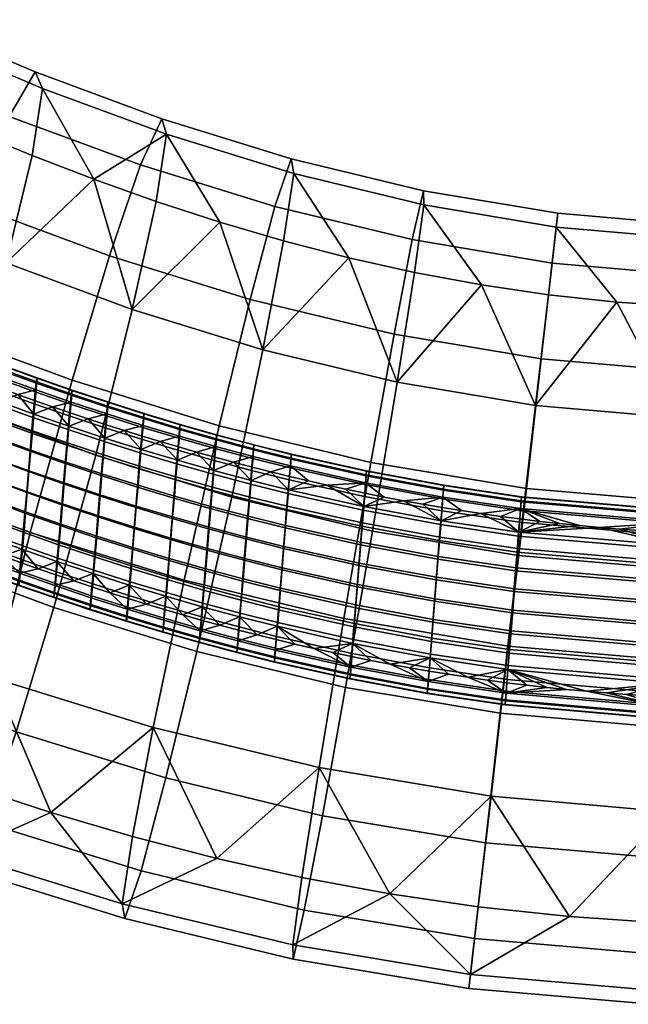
# Model space of a CAD drawing. Extents: x -475 to 520, y -69 to 100.
# Tile 254 of 256: x 473 to 496, y -28 to 10. Entities that reach past the tile are written whole.
import ezdxf

# ---------------------------------------------------------------- set-up
doc = ezdxf.new("R2010")
doc.units = 0
doc.layers.add('SC131', color=18, linetype='CONTINUOUS')

msp = doc.modelspace()

# ---------------------------------------------------------------- meshes
at = {"layer": 'SC131'}
mesh = msp.add_polyface(dxfattribs=at)
corners = [(471.054, -4.849, 30.76), (476.038, -6.693, 30.297), (477.432, -1.128, 28.356), (472.618, 0.654, 28.804), (478.337, 3, 24.666), (475.966, 3.843, 24.868), (473.604, 4.751, 25.106), (471.308, 5.695, 25.373), (467.985, 2.617, 29.38), (471.341, 2.849, 4.137), (476.564, 0.917, 3.651), (475.131, -3.831, 1.082), (469.681, -1.815, 1.588), (472.736, 6.243, 8.342), (477.747, 4.389, 7.876), (473.723, 7.94, 14.078), (478.555, 6.152, 13.629), (474.007, 7.311, 20.12), (478.742, 5.559, 19.679), (469.014, 9.935, 14.664), (467.857, 8.311, 8.949), (469.403, 9.262, 20.692), (473.604, 4.751, 25.106), (475.966, 3.843, 24.868), (471.308, 5.695, 25.373), (469.023, 6.692, 25.676), (470.959, -4.79, 19.293), (471.019, -4.15, 18.848), (472.345, -4.646, 18.717), (472.287, -5.285, 19.162), (469.638, -4.279, 19.434), (469.699, -3.638, 18.99), (469.569, -5.014, 19.751), (470.892, -5.525, 19.611), (473.677, -5.125, 18.594), (473.058, -4.372, 18.122), (473.724, -4.61, 18.063), (472.393, -4.129, 18.184), (471.068, -3.632, 18.316), (471.73, -3.883, 18.249), (469.749, -3.118, 18.456), (470.408, -3.377, 18.385), (474.391, -4.844, 18.005), (475.102, -4.402, 14.133), (475.067, -4.739, 13.398), (476.442, -5.194, 13.3), (476.475, -4.858, 14.035), (475.124, -4.216, 14.946), (476.496, -4.673, 14.847), (475.131, -4.203, 15.786), (476.502, -4.66, 15.686), (475.121, -4.36, 16.597), (476.492, -4.816, 16.494), (475.096, -4.662, 17.329), (476.467, -5.118, 17.225), (473.728, -4.275, 13.504), (473.684, -4.726, 12.883), (475.025, -5.191, 12.776), (473.763, -3.937, 14.238), (473.787, -3.751, 15.052), (473.794, -3.737, 15.893), (473.785, -3.894, 16.706), (473.76, -4.198, 17.44), (472.35, -4.244, 13), (472.303, -4.765, 12.51), (473.638, -5.249, 12.392), (472.394, -3.793, 13.619), (472.43, -3.455, 14.352), (472.455, -3.268, 15.166), (472.464, -3.254, 16.01), (472.455, -3.411, 16.824), (472.43, -3.716, 17.56), (470.973, -4.265, 12.637), (470.922, -4.859, 12.253), (472.252, -5.361, 12.124), (471.02, -3.745, 13.125), (471.065, -3.294, 13.743), (471.103, -2.956, 14.476), (471.129, -2.768, 15.291), (471.139, -2.754, 16.135), (471.131, -2.912, 16.952), (471.106, -3.217, 17.69), (469.598, -4.34, 12.391), (469.541, -5.028, 12.108), (470.865, -5.549, 11.969), (469.649, -3.748, 12.774), (469.697, -3.229, 13.261), (469.742, -2.779, 13.877), (469.781, -2.44, 14.61), (469.809, -2.252, 15.425), (469.82, -2.237, 16.271), (469.812, -2.395, 17.09), (469.787, -2.702, 17.83)]
mesh.append_faces([[corners[k] for k in face] for face in [(0, 1, 2, 3), (2, 4, 5, 5), (3, 6, 7, 7), (3, 5, 6, 6), (3, 2, 5, 5), (3, 7, 8, 8), (9, 10, 11, 12), (13, 14, 10, 9), (15, 16, 14, 13), (17, 18, 16, 15), (19, 15, 13, 20), (21, 17, 15, 19), (22, 23, 17, 17), (17, 21, 24, 22), (18, 17, 23, 23), (25, 24, 21, 21), (26, 27, 28, 29), (30, 31, 27, 26), (32, 30, 26, 33), (34, 35, 36, 36), (28, 37, 35, 35), (27, 38, 39, 39), (31, 40, 41, 41), (27, 41, 38, 38), (28, 39, 37, 37), (34, 36, 42, 42), (35, 34, 28, 28), (41, 27, 31, 31), (27, 39, 28, 28), (43, 44, 45, 46), (47, 43, 46, 48), (49, 47, 48, 50), (51, 49, 50, 52), (53, 51, 52, 54), (55, 56, 57, 44), (58, 55, 44, 43), (59, 58, 43, 47), (60, 59, 47, 49), (61, 60, 49, 51), (62, 61, 51, 53), (63, 64, 65, 56), (66, 63, 56, 55), (67, 66, 55, 58), (68, 67, 58, 59), (69, 68, 59, 60), (70, 69, 60, 61), (71, 70, 61, 62), (72, 73, 74, 64), (75, 72, 64, 63), (76, 75, 63, 66), (77, 76, 66, 67), (78, 77, 67, 68), (79, 78, 68, 69), (80, 79, 69, 70), (81, 80, 70, 71), (82, 83, 84, 73), (85, 82, 73, 72), (86, 85, 72, 75), (87, 86, 75, 76), (88, 87, 76, 77), (89, 88, 77, 78), (90, 89, 78, 79), (91, 90, 79, 80), (92, 91, 80, 81)]])
mesh = msp.add_polyface(dxfattribs=at)
corners = [(481.226, -8.296, 29.966), (486.607, -9.595, 29.768), (487.549, -3.906, 27.849), (482.413, -2.667, 28.038), (476.038, -6.693, 30.297), (477.432, -1.128, 28.356), (488.203, 0.289, 24.171), (485.703, 0.848, 24.246), (490.757, -0.188, 24.126), (483.207, 1.494, 24.355), (480.768, 2.209, 24.493), (478.337, 3, 24.666), (492.828, -4.789, 27.79), (487.425, -2.068, 3.106), (493.044, -3.007, 3.043), (492.477, -7.957, 0.443), (486.538, -6.965, 0.51), (488.119, 1.538, 7.355), (493.462, 0.645, 7.294), (481.928, -0.741, 3.308), (480.753, -5.569, 0.722), (482.878, 2.803, 7.548), (483.498, 4.624, 13.313), (488.542, 3.406, 13.127), (483.596, 4.059, 19.369), (488.556, 2.862, 19.187), (476.564, 0.917, 3.651), (475.131, -3.831, 1.082), (477.747, 4.389, 7.876), (478.555, 6.152, 13.629), (478.742, 5.559, 19.679), (480.768, 2.209, 24.493), (483.207, 1.494, 24.355), (485.703, 0.848, 24.246), (488.203, 0.289, 24.171), (490.757, -0.188, 24.126), (478.337, 3, 24.666), (475.966, 3.843, 24.868), (476.332, -6.675, 18.821), (476.388, -6.04, 18.376), (477.766, -6.473, 18.279), (477.712, -7.107, 18.726), (479.151, -6.886, 18.192), (478.501, -6.172, 17.704), (479.194, -6.376, 17.662), (477.121, -5.747, 17.796), (477.81, -5.962, 17.749), (479.888, -6.575, 17.623), (482.054, -6.484, 13.733), (482.024, -6.819, 12.997), (483.454, -7.175, 12.943), (483.483, -6.841, 13.679), (482.071, -6.302, 14.542), (483.5, -6.66, 14.488), (482.075, -6.29, 15.375), (483.503, -6.648, 15.319), (482.063, -6.446, 16.176), (483.491, -6.803, 16.118), (482.04, -6.744, 16.9), (483.468, -7.101, 16.841), (480.63, -6.104, 13.796), (480.599, -6.439, 13.06), (480.648, -5.921, 14.606), (480.652, -5.909, 15.44), (480.641, -6.065, 16.243), (480.617, -6.364, 16.968), (479.208, -6.045, 13.131), (479.168, -6.497, 12.506), (480.56, -6.891, 12.434), (479.239, -5.71, 13.867), (479.258, -5.526, 14.677), (479.263, -5.514, 15.513), (479.252, -5.67, 16.318), (479.228, -5.97, 17.045), (477.781, -6.082, 12.587), (477.736, -6.606, 12.091), (479.123, -7.022, 12.009), (477.822, -5.63, 13.211), (477.854, -5.294, 13.946), (477.874, -5.11, 14.758), (477.88, -5.097, 15.595), (477.869, -5.253, 16.401), (477.845, -5.554, 17.13), (476.355, -6.17, 12.183), (476.304, -6.771, 11.793), (477.686, -7.208, 11.701), (476.4, -5.646, 12.677), (476.442, -5.194, 13.3), (476.475, -4.858, 14.035), (476.496, -4.673, 14.847), (476.502, -4.66, 15.686), (476.492, -4.816, 16.494), (476.467, -5.118, 17.225)]
mesh.append_faces([[corners[k] for k in face] for face in [(0, 1, 2, 3), (4, 0, 3, 5), (2, 6, 7, 7), (2, 8, 6, 6), (3, 9, 10, 10), (5, 10, 11, 11), (3, 7, 9, 9), (3, 2, 7, 7), (12, 8, 2, 2), (10, 5, 3, 3), (13, 14, 15, 16), (17, 18, 14, 13), (19, 13, 16, 20), (21, 17, 13, 19), (22, 23, 17, 21), (24, 25, 23, 22), (26, 19, 20, 27), (28, 21, 19, 26), (29, 22, 21, 28), (30, 24, 22, 29), (24, 30, 31, 32), (25, 24, 33, 34), (33, 24, 32, 32), (35, 25, 34, 34), (31, 30, 36, 36), (36, 30, 37, 37), (38, 39, 40, 41), (42, 43, 44, 44), (40, 45, 46, 46), (40, 46, 43, 43), (42, 44, 47, 47), (43, 42, 40, 40), (39, 45, 40, 40), (48, 49, 50, 51), (52, 48, 51, 53), (54, 52, 53, 55), (56, 54, 55, 57), (58, 56, 57, 59), (60, 61, 49, 48), (62, 60, 48, 52), (63, 62, 52, 54), (64, 63, 54, 56), (65, 64, 56, 58), (66, 67, 68, 61), (69, 66, 61, 60), (70, 69, 60, 62), (71, 70, 62, 63), (72, 71, 63, 64), (73, 72, 64, 65), (74, 75, 76, 67), (77, 74, 67, 66), (78, 77, 66, 69), (79, 78, 69, 70), (80, 79, 70, 71), (81, 80, 71, 72), (82, 81, 72, 73), (83, 84, 85, 75), (86, 83, 75, 74), (87, 86, 74, 77), (88, 87, 77, 78), (89, 88, 78, 79), (90, 89, 79, 80), (91, 90, 80, 81), (92, 91, 81, 82)]])
mesh = msp.add_polyface(dxfattribs=at)
corners = [(492.168, -10.524, 29.705), (497.903, -11.022, 29.779), (498.245, -5.259, 27.86), (492.828, -4.789, 27.79), (498.537, -1.019, 24.18), (495.926, -0.847, 24.131), (501.205, -1.08, 24.261), (493.315, -0.566, 24.113), (490.757, -0.188, 24.126), (492.477, -7.957, 0.443), (498.561, -8.486, 0.521), (498.248, -14.538, -0.01), (491.786, -13.977, -0.093), (493.044, -3.007, 3.043), (498.781, -3.505, 3.117), (493.462, 0.645, 7.294), (498.901, 0.172, 7.364), (493.678, 2.548, 13.069), (498.901, 2.094, 13.136), (493.614, 2.016, 19.129), (498.764, 1.569, 19.196), (488.542, 3.406, 13.127), (488.119, 1.538, 7.355), (488.556, 2.862, 19.187), (490.757, -0.188, 24.126), (493.315, -0.566, 24.113), (495.926, -0.847, 24.131), (498.537, -1.019, 24.18), (498.231, -10.781, 18.346), (498.28, -10.153, 17.895), (501.408, -10.226, 17.991), (501.36, -10.855, 18.443), (498.175, -11.515, 18.678), (501.304, -11.589, 18.774), (498.113, -12.317, 18.858), (501.243, -12.391, 18.953), (492.137, -10.255, 18.269), (492.185, -9.627, 17.818), (492.079, -10.988, 18.6), (492.017, -11.789, 18.779), (489.169, -9.82, 18.287), (489.219, -9.192, 17.837), (489.112, -10.553, 18.617), (489.049, -11.354, 18.795), (498.318, -9.651, 17.365), (499.1, -9.681, 17.385), (499.882, -9.704, 17.408), (496.791, -9.566, 17.332), (497.554, -9.612, 17.347), (495.266, -9.45, 17.308), (496.028, -9.512, 17.319), (493.744, -9.303, 17.294), (494.505, -9.38, 17.3), (492.984, -9.217, 17.29), (491.481, -9.026, 17.29), (492.224, -9.124, 17.289), (490.739, -8.92, 17.294), (498.217, -10.917, 11.348), (498.162, -11.631, 11.054), (501.293, -11.702, 11.149), (501.348, -10.989, 11.442), (498.265, -10.306, 11.747), (501.395, -10.38, 11.84), (498.306, -9.779, 12.25), (501.435, -9.853, 12.342), (498.341, -9.329, 12.879), (501.47, -9.402, 12.97), (498.367, -8.998, 13.614), (501.495, -9.07, 13.704), (492.064, -11.102, 10.976), (492.002, -11.891, 10.822), (498.101, -12.421, 10.901), (492.12, -10.388, 11.269), (492.168, -9.777, 11.668), (492.21, -9.249, 12.172), (492.246, -8.799, 12.802), (492.273, -8.468, 13.538), (492.287, -8.289, 14.343), (498.381, -8.819, 14.418), (492.289, -8.279, 15.167), (498.382, -8.807, 15.242), (492.278, -8.432, 15.96), (498.371, -8.96, 16.035), (492.255, -8.726, 16.677), (498.349, -9.253, 16.752), (489.152, -9.95, 11.284), (489.095, -10.663, 10.991), (489.2, -9.34, 11.682), (489.243, -8.813, 12.185), (489.279, -8.362, 12.814), (489.306, -8.031, 13.55), (489.321, -7.851, 14.356), (489.323, -7.84, 15.183), (489.312, -7.994, 15.977), (489.289, -8.289, 16.695)]
mesh.append_faces([[corners[k] for k in face] for face in [(0, 1, 2, 3), (2, 4, 5, 5), (2, 6, 4, 4), (3, 7, 8, 8), (3, 5, 7, 7), (3, 2, 5, 5), (9, 10, 11, 12), (13, 14, 10, 9), (15, 16, 14, 13), (17, 18, 16, 15), (19, 20, 18, 17), (21, 17, 15, 22), (23, 19, 17, 21), (19, 23, 24, 25), (20, 19, 26, 27), (26, 19, 25, 25), (28, 29, 30, 31), (32, 28, 31, 33), (34, 32, 33, 35), (36, 37, 29, 28), (38, 36, 28, 32), (39, 38, 32, 34), (40, 41, 37, 36), (42, 40, 36, 38), (43, 42, 38, 39), (29, 44, 45, 45), (29, 45, 46, 46), (29, 47, 48, 48), (29, 49, 50, 50), (29, 50, 47, 47), (29, 48, 44, 44), (37, 51, 52, 52), (37, 53, 51, 51), (37, 54, 55, 55), (37, 56, 54, 54), (37, 55, 53, 53), (37, 52, 49, 49), (49, 29, 37, 37), (41, 56, 37, 37), (57, 58, 59, 60), (61, 57, 60, 62), (63, 61, 62, 64), (65, 63, 64, 66), (67, 65, 66, 68), (69, 70, 71, 58), (72, 69, 58, 57), (73, 72, 57, 61), (74, 73, 61, 63), (75, 74, 63, 65), (76, 75, 65, 67), (77, 76, 67, 78), (79, 77, 78, 80), (81, 79, 80, 82), (83, 81, 82, 84), (85, 86, 69, 72), (87, 85, 72, 73), (88, 87, 73, 74), (89, 88, 74, 75), (90, 89, 75, 76), (91, 90, 76, 77), (92, 91, 77, 79), (93, 92, 79, 81), (94, 93, 81, 83)]])
mesh = msp.add_polyface(dxfattribs=at)
corners = [(477.317, -11.653, 12.205), (477.273, -12.164, 12.735), (477.968, -12.377, 12.693), (475.933, -11.209, 12.294), (475.888, -11.722, 12.825), (476.58, -11.946, 12.779), (474.554, -10.745, 12.394), (474.508, -11.26, 12.925), (475.197, -11.493, 12.874), (473.209, -10.273, 12.5), (473.163, -10.789, 13.032), (473.835, -11.026, 12.977), (471.87, -9.782, 12.616), (471.823, -10.299, 13.148), (472.492, -10.546, 13.089), (471.155, -10.048, 13.21), (470.537, -9.275, 12.741), (469.823, -9.534, 13.34), (470.488, -9.793, 13.274), (469.209, -8.75, 12.876), (468.513, -9.009, 13.479), (469.159, -9.27, 13.41), (467.918, -8.223, 13.017), (467.224, -8.477, 13.626), (467.868, -8.745, 13.551), (466.633, -7.682, 13.168), (466.582, -8.205, 13.703), (465.353, -7.127, 13.329), (465.3, -7.651, 13.865), (465.94, -7.93, 13.783), (477.845, -5.554, 17.13), (477.121, -5.747, 17.796), (476.432, -5.527, 17.845), (476.467, -5.118, 17.225), (475.746, -5.302, 17.896), (475.06, -5.073, 17.95), (475.096, -4.662, 17.329), (474.391, -4.844, 18.005), (473.724, -4.61, 18.063), (473.76, -4.198, 17.44), (472.43, -3.716, 17.56), (471.73, -3.883, 18.249), (471.068, -3.632, 18.316), (471.106, -3.217, 17.69), (473.058, -4.372, 18.122), (472.393, -4.129, 18.184), (469.787, -2.702, 17.83), (469.108, -2.862, 18.529), (468.468, -2.602, 18.603), (468.507, -2.185, 17.975), (467.232, -1.653, 18.13), (466.557, -1.802, 18.841), (465.923, -1.528, 18.925), (465.963, -1.108, 18.294), (467.829, -2.339, 18.68), (467.193, -2.072, 18.759), (470.408, -3.377, 18.385), (469.749, -3.118, 18.456), (477.81, -5.962, 17.749), (465.291, -1.252, 19.012)]
mesh.append_faces([[corners[k] for k in face] for face in [(0, 1, 2, 2), (3, 4, 5, 5), (0, 5, 1, 1), (6, 7, 8, 8), (9, 10, 11, 11), (6, 11, 7, 7), (3, 8, 4, 4), (12, 13, 14, 14), (12, 15, 13, 13), (16, 17, 18, 18), (19, 20, 21, 21), (19, 21, 17, 17), (16, 18, 15, 15), (22, 23, 24, 24), (25, 26, 23, 23), (27, 28, 29, 29), (25, 29, 26, 26), (22, 24, 20, 20), (9, 14, 10, 10), (8, 3, 6, 6), (3, 5, 0, 0), (14, 9, 12, 12), (17, 16, 19, 19), (16, 15, 12, 12), (23, 22, 25, 25), (27, 29, 25, 25), (22, 20, 19, 19), (9, 11, 6, 6), (30, 31, 32, 33), (33, 34, 35, 36), (36, 37, 38, 39), (40, 41, 42, 43), (39, 44, 45, 40), (46, 47, 48, 49), (50, 51, 52, 53), (49, 54, 55, 50), (43, 56, 57, 46), (30, 58, 31, 31), (33, 32, 34, 34), (36, 35, 37, 37), (39, 38, 44, 44), (56, 43, 42, 42), (41, 40, 45, 45), (54, 49, 48, 48), (59, 53, 52, 52), (51, 50, 55, 55), (47, 46, 57, 57)]])
mesh = msp.add_polyface(dxfattribs=at)
corners = [(469.227, -10.574, 30.277), (474.437, -12.501, 29.793), (476.038, -6.693, 30.297), (471.054, -4.849, 30.76), (469.681, -1.815, 1.588), (475.131, -3.831, 1.082), (473.531, -9.639, 0.578), (467.854, -7.539, 1.106), (476.203, -8.202, 19.312), (476.27, -7.409, 19.143), (477.65, -7.841, 19.048), (477.584, -8.635, 19.218), (476.137, -9.008, 19.316), (477.518, -9.442, 19.224), (474.958, -6.223, 18.927), (475.015, -5.587, 18.481), (476.388, -6.04, 18.376), (476.332, -6.675, 18.821), (474.895, -6.957, 19.248), (474.827, -7.749, 19.415), (474.761, -8.553, 19.419), (473.62, -5.763, 19.04), (473.677, -5.125, 18.594), (473.555, -6.497, 19.359), (473.487, -7.288, 19.525), (473.42, -8.09, 19.528), (473.357, -8.858, 19.375), (474.698, -9.323, 19.266), (472.287, -5.285, 19.162), (472.345, -4.646, 18.717), (472.22, -6.019, 19.48), (472.152, -6.81, 19.645), (472.084, -7.61, 19.646), (472.021, -8.375, 19.493), (470.892, -5.525, 19.611), (470.959, -4.79, 19.293), (470.822, -6.315, 19.774), (470.755, -7.113, 19.774), (470.691, -7.876, 19.621), (470.634, -8.566, 19.336), (471.964, -9.067, 19.208), (469.499, -5.803, 19.913), (469.569, -5.014, 19.751), (469.431, -6.6, 19.912), (469.368, -7.36, 19.758), (469.31, -8.048, 19.474), (469.259, -8.64, 19.091), (470.583, -9.16, 18.952), (475.746, -5.302, 17.896), (476.432, -5.527, 17.845), (474.391, -4.844, 18.005), (475.06, -5.073, 17.95), (477.121, -5.747, 17.796), (476.184, -8.241, 11.353), (476.117, -9.047, 11.358), (477.499, -9.491, 11.265), (477.566, -8.683, 11.26), (476.247, -7.47, 11.506), (477.628, -7.909, 11.413), (474.808, -7.779, 11.456), (474.741, -8.583, 11.46), (474.871, -7.01, 11.609), (474.928, -6.313, 11.896), (476.304, -6.771, 11.793), (474.979, -5.714, 12.284), (476.355, -6.17, 12.183), (475.025, -5.191, 12.776), (476.4, -5.646, 12.677), (475.067, -4.739, 13.398), (476.442, -5.194, 13.3), (473.4, -8.11, 11.569), (473.332, -8.902, 11.735), (474.674, -9.376, 11.627), (473.467, -7.308, 11.566), (473.53, -6.541, 11.72), (473.587, -5.846, 12.005), (473.638, -5.249, 12.392), (473.684, -4.726, 12.883), (472.064, -7.619, 11.688), (471.995, -8.41, 11.852), (472.131, -6.819, 11.686), (472.194, -6.054, 11.839), (472.252, -5.361, 12.124), (472.303, -4.765, 12.51), (470.664, -7.9, 11.979), (470.597, -8.635, 12.296), (471.929, -9.144, 12.171), (470.734, -7.11, 11.816), (470.802, -6.312, 11.815), (470.865, -5.549, 11.969), (470.922, -4.859, 12.253), (469.27, -8.109, 12.432), (469.209, -8.75, 12.876), (470.537, -9.275, 12.741), (469.339, -7.374, 12.115), (469.409, -6.585, 11.953), (469.477, -5.788, 11.954), (469.541, -5.028, 12.108)]
mesh.append_faces([[corners[k] for k in face] for face in [(0, 1, 2, 3), (4, 5, 6, 7), (8, 9, 10, 11), (12, 8, 11, 13), (14, 15, 16, 17), (18, 14, 17, 9), (19, 18, 9, 8), (20, 19, 8, 12), (21, 22, 15, 14), (23, 21, 14, 18), (24, 23, 18, 19), (25, 24, 19, 20), (26, 25, 20, 27), (28, 29, 22, 21), (30, 28, 21, 23), (31, 30, 23, 24), (32, 31, 24, 25), (33, 32, 25, 26), (34, 35, 28, 30), (36, 34, 30, 31), (37, 36, 31, 32), (38, 37, 32, 33), (39, 38, 33, 40), (41, 42, 34, 36), (43, 41, 36, 37), (44, 43, 37, 38), (45, 44, 38, 39), (46, 45, 39, 47), (16, 48, 49, 49), (15, 50, 51, 51), (15, 51, 48, 48), (16, 49, 52, 52), (48, 16, 15, 15), (22, 50, 15, 15), (53, 54, 55, 56), (57, 53, 56, 58), (59, 60, 54, 53), (61, 59, 53, 57), (62, 61, 57, 63), (64, 62, 63, 65), (66, 64, 65, 67), (68, 66, 67, 69), (70, 71, 72, 60), (73, 70, 60, 59), (74, 73, 59, 61), (75, 74, 61, 62), (76, 75, 62, 64), (77, 76, 64, 66), (78, 79, 71, 70), (80, 78, 70, 73), (81, 80, 73, 74), (82, 81, 74, 75), (83, 82, 75, 76), (84, 85, 86, 79), (87, 84, 79, 78), (88, 87, 78, 80), (89, 88, 80, 81), (90, 89, 81, 82), (91, 92, 93, 85), (94, 91, 85, 84), (95, 94, 84, 87), (96, 95, 87, 88), (97, 96, 88, 89)]])
mesh = msp.add_polyface(dxfattribs=at)
corners = [(486.607, -9.595, 29.768), (492.168, -10.524, 29.705), (492.828, -4.789, 27.79), (487.549, -3.906, 27.849), (475.131, -3.831, 1.082), (480.753, -5.569, 0.722), (479.417, -11.458, 0.202), (473.531, -9.639, 0.578), (483.343, -8.641, 18.433), (483.395, -8.011, 17.985), (486.269, -8.647, 17.893), (486.219, -9.276, 18.342), (481.914, -8.288, 18.493), (481.965, -7.656, 18.045), (481.854, -9.02, 18.819), (483.284, -9.374, 18.76), (480.489, -7.911, 18.562), (480.541, -7.279, 18.115), (480.429, -8.644, 18.887), (479.098, -7.52, 18.639), (479.151, -6.886, 18.192), (479.037, -8.253, 18.963), (478.971, -9.048, 19.134), (480.364, -9.44, 19.059), (477.712, -7.107, 18.726), (477.766, -6.473, 18.279), (477.65, -7.841, 19.048), (477.584, -8.635, 19.218), (476.27, -7.409, 19.143), (476.332, -6.675, 18.821), (489.219, -9.192, 17.837), (488.519, -8.562, 17.318), (489.258, -8.688, 17.308), (487.781, -8.429, 17.331), (486.309, -8.142, 17.364), (487.044, -8.289, 17.346), (484.87, -7.835, 17.405), (485.589, -7.992, 17.383), (489.998, -8.808, 17.3), (483.436, -7.504, 17.456), (484.152, -7.672, 17.429), (482.721, -7.329, 17.484), (481.295, -6.962, 17.549), (482.007, -7.148, 17.516), (479.888, -6.575, 17.623), (480.584, -6.769, 17.585), (486.292, -8.265, 12.233), (486.249, -8.793, 11.731), (489.2, -9.34, 11.682), (489.243, -8.813, 12.185), (486.329, -7.814, 12.861), (489.279, -8.362, 12.814), (486.357, -7.482, 13.598), (489.306, -8.031, 13.55), (486.373, -7.301, 14.405), (489.321, -7.851, 14.356), (486.375, -7.291, 15.233), (489.323, -7.84, 15.183), (486.363, -7.445, 16.03), (489.312, -7.994, 15.977), (486.34, -7.741, 16.75), (489.289, -8.289, 16.695), (483.372, -8.153, 11.815), (483.323, -8.76, 11.42), (486.2, -9.401, 11.334), (483.416, -7.626, 12.315), (483.454, -7.175, 12.943), (483.483, -6.841, 13.679), (483.5, -6.66, 14.488), (483.503, -6.648, 15.319), (483.491, -6.803, 16.118), (483.468, -7.101, 16.841), (481.891, -8.402, 11.477), (481.834, -9.109, 11.187), (483.265, -9.468, 11.13), (481.941, -7.797, 11.871), (481.985, -7.27, 12.37), (482.024, -6.819, 12.997), (480.466, -8.021, 11.543), (480.408, -8.726, 11.254), (480.515, -7.417, 11.936), (480.56, -6.891, 12.434), (480.599, -6.439, 13.06), (479.016, -8.328, 11.329), (478.953, -9.105, 11.176), (480.345, -9.504, 11.101), (479.073, -7.625, 11.617), (479.123, -7.022, 12.009), (479.168, -6.497, 12.506), (477.628, -7.909, 11.413), (477.566, -8.683, 11.26), (477.686, -7.208, 11.701), (477.736, -6.606, 12.091), (476.304, -6.771, 11.793), (476.247, -7.47, 11.506)]
mesh.append_faces([[corners[k] for k in face] for face in [(0, 1, 2, 3), (4, 5, 6, 7), (8, 9, 10, 11), (12, 13, 9, 8), (14, 12, 8, 15), (16, 17, 13, 12), (18, 16, 12, 14), (19, 20, 17, 16), (21, 19, 16, 18), (22, 21, 18, 23), (24, 25, 20, 19), (26, 24, 19, 21), (27, 26, 21, 22), (28, 29, 24, 26), (30, 31, 32, 32), (30, 33, 31, 31), (10, 34, 35, 35), (10, 36, 37, 37), (10, 37, 34, 34), (10, 35, 33, 33), (30, 32, 38, 38), (9, 39, 40, 40), (9, 41, 39, 39), (13, 42, 43, 43), (17, 44, 45, 45), (17, 45, 42, 42), (13, 43, 41, 41), (9, 40, 36, 36), (33, 30, 10, 10), (10, 9, 36, 36), (41, 9, 13, 13), (42, 13, 17, 17), (20, 44, 17, 17), (46, 47, 48, 49), (50, 46, 49, 51), (52, 50, 51, 53), (54, 52, 53, 55), (56, 54, 55, 57), (58, 56, 57, 59), (60, 58, 59, 61), (62, 63, 64, 47), (65, 62, 47, 46), (66, 65, 46, 50), (67, 66, 50, 52), (68, 67, 52, 54), (69, 68, 54, 56), (70, 69, 56, 58), (71, 70, 58, 60), (72, 73, 74, 63), (75, 72, 63, 62), (76, 75, 62, 65), (77, 76, 65, 66), (78, 79, 73, 72), (80, 78, 72, 75), (81, 80, 75, 76), (82, 81, 76, 77), (83, 84, 85, 79), (86, 83, 79, 78), (87, 86, 78, 80), (88, 87, 80, 81), (89, 90, 84, 83), (91, 89, 83, 86), (92, 91, 86, 87), (93, 94, 89, 91)]])
mesh = msp.add_polyface(dxfattribs=at)
corners = [(491.769, -14.874, 11.794), (490.986, -15.277, 12.323), (491.73, -15.377, 12.323), (488.798, -14.431, 11.806), (489.5, -15.056, 12.328), (490.242, -15.17, 12.324), (488.018, -14.806, 12.343), (488.759, -14.935, 12.335), (485.843, -13.875, 11.853), (486.54, -14.529, 12.367), (487.279, -14.671, 12.354), (485.081, -14.227, 12.399), (485.803, -14.38, 12.382), (482.963, -13.225, 11.935), (483.641, -13.903, 12.44), (484.36, -14.068, 12.418), (482.204, -13.554, 12.49), (482.922, -13.732, 12.464), (481.53, -12.862, 11.989), (481.488, -13.37, 12.518), (480.102, -12.476, 12.053), (480.06, -12.985, 12.582), (480.773, -13.181, 12.549), (478.707, -12.075, 12.124), (478.664, -12.586, 12.654), (479.361, -12.788, 12.617), (477.968, -12.377, 12.693), (477.317, -11.653, 12.205), (492.255, -8.726, 16.677), (490.739, -8.92, 17.294), (489.998, -8.808, 17.3), (489.289, -8.289, 16.695), (486.34, -7.741, 16.75), (484.87, -7.835, 17.405), (484.152, -7.672, 17.429), (483.468, -7.101, 16.841), (487.781, -8.429, 17.331), (487.044, -8.289, 17.346), (482.04, -6.744, 16.9), (481.295, -6.962, 17.549), (480.584, -6.769, 17.585), (480.617, -6.364, 16.968), (479.228, -5.97, 17.045), (478.501, -6.172, 17.704), (477.81, -5.962, 17.749), (477.845, -5.554, 17.13), (479.888, -6.575, 17.623), (479.194, -6.376, 17.662), (482.721, -7.329, 17.484), (482.007, -7.148, 17.516), (491.481, -9.026, 17.29), (492.224, -9.124, 17.289), (489.258, -8.688, 17.308), (488.519, -8.562, 17.318), (486.309, -8.142, 17.364), (485.589, -7.992, 17.383), (483.436, -7.504, 17.456)]
mesh.append_faces([[corners[k] for k in face] for face in [(0, 1, 2, 2), (3, 4, 5, 5), (0, 5, 1, 1), (3, 6, 7, 7), (8, 9, 10, 10), (3, 10, 6, 6), (8, 11, 12, 12), (13, 14, 15, 15), (8, 15, 11, 11), (8, 12, 9, 9), (3, 7, 4, 4), (13, 16, 17, 17), (18, 19, 16, 16), (20, 21, 22, 22), (23, 24, 25, 25), (20, 25, 21, 21), (18, 22, 19, 19), (23, 26, 24, 24), (13, 17, 14, 14), (10, 3, 8, 8), (3, 5, 0, 0), (8, 13, 15, 15), (16, 13, 18, 18), (22, 18, 20, 20), (26, 23, 27, 27), (23, 25, 20, 20), (28, 29, 30, 31), (32, 33, 34, 35), (31, 36, 37, 32), (38, 39, 40, 41), (42, 43, 44, 45), (41, 46, 47, 42), (35, 48, 49, 38), (28, 50, 29, 29), (50, 28, 51, 51), (31, 30, 52, 52), (31, 53, 36, 36), (53, 31, 52, 52), (32, 37, 54, 54), (32, 55, 33, 33), (55, 32, 54, 54), (35, 34, 56, 56), (35, 56, 48, 48), (38, 49, 39, 39), (41, 40, 46, 46), (42, 47, 43, 43)]])
mesh = msp.add_polyface(dxfattribs=at)
corners = [(485.574, -15.557, 29.236), (491.477, -16.544, 29.169), (492.168, -10.524, 29.705), (486.607, -9.595, 29.768), (479.89, -14.186, 29.445), (481.226, -8.296, 29.966), (486.538, -6.965, 0.51), (492.477, -7.957, 0.443), (491.786, -13.977, -0.093), (485.505, -12.927, -0.022), (480.753, -5.569, 0.722), (479.417, -11.458, 0.202), (488.984, -12.173, 18.805), (489.049, -11.354, 18.795), (492.017, -11.789, 18.779), (491.952, -12.61, 18.79), (488.922, -12.96, 18.652), (491.89, -13.399, 18.637), (488.865, -13.673, 18.359), (491.834, -14.113, 18.343), (486.219, -9.276, 18.342), (486.269, -8.647, 17.893), (489.219, -9.192, 17.837), (489.169, -9.82, 18.287), (486.16, -10.009, 18.67), (489.112, -10.553, 18.617), (486.097, -10.808, 18.847), (486.032, -11.625, 18.856), (485.969, -12.41, 18.703), (485.912, -13.121, 18.411), (483.284, -9.374, 18.76), (483.343, -8.641, 18.433), (483.22, -10.171, 18.935), (483.155, -10.986, 18.943), (483.092, -11.768, 18.79), (483.035, -12.476, 18.499), (482.986, -13.082, 18.104), (485.863, -13.729, 18.014), (482.942, -13.609, 17.604), (485.82, -14.257, 17.513), (481.789, -9.817, 18.992), (481.854, -9.02, 18.819), (481.724, -10.63, 19), (481.661, -11.41, 18.847), (481.604, -12.116, 18.557), (481.554, -12.722, 18.163), (481.51, -13.248, 17.664), (481.471, -13.7, 17.037), (482.904, -14.06, 16.977), (480.364, -9.44, 19.059), (480.429, -8.644, 18.887), (480.298, -10.251, 19.066), (480.235, -11.029, 18.913), (480.178, -11.734, 18.624), (480.128, -12.338, 18.231), (480.084, -12.864, 17.733), (480.044, -13.315, 17.108), (489.998, -8.808, 17.3), (490.739, -8.92, 17.294), (481.455, -13.774, 13.134), (481.488, -13.37, 12.518), (480.773, -13.181, 12.549), (480.026, -13.391, 13.199), (482.204, -13.554, 12.49), (480.06, -12.985, 12.582), (488.905, -13.07, 11.026), (488.847, -13.803, 11.356), (491.818, -14.246, 11.343), (491.875, -13.513, 11.012), (488.968, -12.27, 10.848), (491.937, -12.712, 10.833), (489.033, -11.45, 10.838), (492.002, -11.891, 10.822), (489.095, -10.663, 10.991), (492.064, -11.102, 10.976), (485.952, -12.513, 11.075), (485.893, -13.246, 11.404), (486.015, -11.714, 10.899), (486.08, -10.897, 10.889), (486.143, -10.112, 11.042), (486.2, -9.401, 11.334), (489.152, -9.95, 11.284), (486.249, -8.793, 11.731), (489.2, -9.34, 11.682), (483.014, -12.594, 11.487), (482.963, -13.225, 11.935), (485.843, -13.875, 11.853), (483.073, -11.861, 11.16), (483.137, -11.064, 10.985), (483.203, -10.25, 10.977), (483.265, -9.468, 11.13), (483.323, -8.76, 11.42), (481.582, -12.231, 11.541), (481.53, -12.862, 11.989), (481.641, -11.498, 11.216), (481.706, -10.701, 11.042), (481.771, -9.889, 11.034), (481.834, -9.109, 11.187), (480.154, -11.844, 11.605), (480.102, -12.476, 12.053), (480.215, -11.111, 11.281), (480.28, -10.315, 11.108), (480.345, -9.504, 11.101), (480.408, -8.726, 11.254)]
mesh.append_faces([[corners[k] for k in face] for face in [(0, 1, 2, 3), (4, 0, 3, 5), (6, 7, 8, 9), (10, 6, 9, 11), (12, 13, 14, 15), (16, 12, 15, 17), (18, 16, 17, 19), (20, 21, 22, 23), (24, 20, 23, 25), (26, 24, 25, 13), (27, 26, 13, 12), (28, 27, 12, 16), (29, 28, 16, 18), (30, 31, 20, 24), (32, 30, 24, 26), (33, 32, 26, 27), (34, 33, 27, 28), (35, 34, 28, 29), (36, 35, 29, 37), (38, 36, 37, 39), (40, 41, 30, 32), (42, 40, 32, 33), (43, 42, 33, 34), (44, 43, 34, 35), (45, 44, 35, 36), (46, 45, 36, 38), (47, 46, 38, 48), (49, 50, 41, 40), (51, 49, 40, 42), (52, 51, 42, 43), (53, 52, 43, 44), (54, 53, 44, 45), (55, 54, 45, 46), (56, 55, 46, 47), (22, 57, 58, 58), (59, 60, 61, 62), (60, 59, 63, 63), (64, 62, 61, 61), (65, 66, 67, 68), (69, 65, 68, 70), (71, 69, 70, 72), (73, 71, 72, 74), (75, 76, 66, 65), (77, 75, 65, 69), (78, 77, 69, 71), (79, 78, 71, 73), (80, 79, 73, 81), (82, 80, 81, 83), (84, 85, 86, 76), (87, 84, 76, 75), (88, 87, 75, 77), (89, 88, 77, 78), (90, 89, 78, 79), (91, 90, 79, 80), (92, 93, 85, 84), (94, 92, 84, 87), (95, 94, 87, 88), (96, 95, 88, 89), (97, 96, 89, 90), (98, 99, 93, 92), (100, 98, 92, 94), (101, 100, 94, 95), (102, 101, 95, 96), (103, 102, 96, 97)]])
mesh = msp.add_polyface(dxfattribs=at)
corners = [(474.437, -12.501, 29.793), (479.89, -14.186, 29.445), (481.226, -8.296, 29.966), (476.038, -6.693, 30.297), (478.905, -9.857, 19.14), (478.971, -9.048, 19.134), (480.364, -9.44, 19.059), (480.298, -10.251, 19.066), (478.843, -10.633, 18.988), (480.235, -11.029, 18.913), (478.785, -11.336, 18.699), (480.178, -11.734, 18.624), (477.518, -9.442, 19.224), (477.584, -8.635, 19.218), (477.455, -10.216, 19.071), (477.398, -10.918, 18.783), (476.074, -9.779, 19.164), (476.137, -9.008, 19.316), (476.016, -10.479, 18.876), (475.966, -11.079, 18.487), (477.348, -11.52, 18.392), (474.698, -9.323, 19.266), (474.761, -8.553, 19.419), (474.64, -10.02, 18.979), (474.59, -10.619, 18.591), (474.544, -11.142, 18.099), (475.92, -11.603, 17.993), (473.299, -9.552, 19.089), (473.357, -8.858, 19.375), (473.248, -10.15, 18.702), (473.202, -10.672, 18.211), (473.159, -11.124, 17.591), (474.501, -11.593, 17.477), (471.964, -9.067, 19.208), (472.021, -8.375, 19.493), (471.913, -9.663, 18.822), (471.866, -10.184, 18.333), (471.822, -10.636, 17.714), (471.785, -10.974, 16.98), (473.123, -11.461, 16.856), (471.76, -11.161, 16.166), (473.1, -11.648, 16.043), (471.786, -10.712, 13.772), (471.761, -11.017, 14.508), (473.102, -11.504, 14.388), (473.126, -11.2, 13.654), (470.583, -9.16, 18.952), (470.634, -8.566, 19.336), (470.536, -9.68, 18.464), (470.491, -10.131, 17.846), (470.453, -10.469, 17.113), (470.427, -10.657, 16.299), (470.417, -10.671, 15.454), (471.752, -11.175, 15.323), (470.425, -10.513, 14.637), (470.45, -10.207, 13.899), (469.211, -9.159, 18.605), (469.259, -8.64, 19.091), (469.166, -9.61, 17.989), (469.127, -9.949, 17.256), (469.099, -10.137, 16.441), (469.088, -10.151, 15.595), (469.096, -9.993, 14.776), (469.121, -9.686, 14.036), (474.472, -11.67, 13.546), (474.508, -11.26, 12.925), (473.835, -11.026, 12.977), (472.492, -10.546, 13.089), (471.823, -10.299, 13.148), (471.155, -10.048, 13.21), (470.488, -9.793, 13.274), (473.163, -10.789, 13.032), (469.823, -9.534, 13.34), (478.822, -10.709, 11.353), (478.76, -11.442, 11.677), (480.154, -11.844, 11.605), (480.215, -11.111, 11.281), (478.887, -9.914, 11.182), (480.28, -10.315, 11.108), (478.953, -9.105, 11.176), (480.345, -9.504, 11.101), (477.434, -10.285, 11.435), (477.372, -11.018, 11.758), (477.499, -9.491, 11.265), (477.566, -8.683, 11.26), (475.988, -10.574, 11.848), (475.933, -11.209, 12.294), (477.317, -11.653, 12.205), (476.051, -9.841, 11.527), (476.117, -9.047, 11.358), (474.61, -10.109, 11.948), (474.554, -10.745, 12.394), (474.674, -9.376, 11.627), (474.741, -8.583, 11.46), (473.267, -9.636, 12.055), (473.209, -10.273, 12.5), (473.332, -8.902, 11.735), (471.929, -9.144, 12.171), (471.87, -9.782, 12.616), (471.995, -8.41, 11.852), (470.597, -8.635, 12.296), (470.537, -9.275, 12.741)]
mesh.append_faces([[corners[k] for k in face] for face in [(0, 1, 2, 3), (4, 5, 6, 7), (8, 4, 7, 9), (10, 8, 9, 11), (12, 13, 5, 4), (14, 12, 4, 8), (15, 14, 8, 10), (16, 17, 12, 14), (18, 16, 14, 15), (19, 18, 15, 20), (21, 22, 17, 16), (23, 21, 16, 18), (24, 23, 18, 19), (25, 24, 19, 26), (27, 28, 21, 23), (29, 27, 23, 24), (30, 29, 24, 25), (31, 30, 25, 32), (33, 34, 28, 27), (35, 33, 27, 29), (36, 35, 29, 30), (37, 36, 30, 31), (38, 37, 31, 39), (40, 38, 39, 41), (42, 43, 44, 45), (46, 47, 33, 35), (48, 46, 35, 36), (49, 48, 36, 37), (50, 49, 37, 38), (51, 50, 38, 40), (52, 51, 40, 53), (54, 52, 53, 43), (55, 54, 43, 42), (56, 57, 46, 48), (58, 56, 48, 49), (59, 58, 49, 50), (60, 59, 50, 51), (61, 60, 51, 52), (62, 61, 52, 54), (63, 62, 54, 55), (64, 65, 66, 45), (45, 67, 68, 42), (42, 69, 70, 55), (45, 66, 71, 71), (69, 42, 68, 68), (67, 45, 71, 71), (72, 55, 70, 70), (73, 74, 75, 76), (77, 73, 76, 78), (79, 77, 78, 80), (81, 82, 74, 73), (83, 81, 73, 77), (84, 83, 77, 79), (85, 86, 87, 82), (88, 85, 82, 81), (89, 88, 81, 83), (90, 91, 86, 85), (92, 90, 85, 88), (93, 92, 88, 89), (94, 95, 91, 90), (96, 94, 90, 92), (97, 98, 95, 94), (99, 97, 94, 96), (100, 101, 98, 97)]])
mesh = msp.add_polyface(dxfattribs=at)
corners = [(473.004, -17.249, 27.224), (478.715, -19.013, 26.859), (479.89, -14.186, 29.445), (474.437, -12.501, 29.793), (471.822, -20.722, 22.999), (477.766, -22.558, 22.62), (471.014, -22.484, 17.246), (477.145, -24.379, 16.855), (470.826, -21.892, 11.196), (477.047, -23.814, 10.798), (467.567, -15.238, 27.729), (469.227, -10.574, 30.277), (466.172, -18.632, 23.524), (477.436, -21.249, 5.813), (480.655, -22.083, 5.673), (474.316, -20.335, 5.99), (471.232, -19.332, 6.209), (473.531, -9.639, 0.578), (479.417, -11.458, 0.202), (478.23, -17.088, 2.129), (472.136, -15.205, 2.519), (467.854, -7.539, 1.106), (466.29, -13.042, 3.062), (480.655, -22.083, 5.673), (477.436, -21.249, 5.813), (474.316, -20.335, 5.99), (471.232, -19.332, 6.209), (468.25, -18.272, 6.464), (478.735, -11.939, 18.307), (478.785, -11.336, 18.699), (480.178, -11.734, 18.624), (480.128, -12.338, 18.231), (478.69, -12.465, 17.811), (480.084, -12.864, 17.733), (478.65, -12.916, 17.186), (480.044, -13.315, 17.108), (478.619, -13.252, 16.45), (480.014, -13.65, 16.371), (478.6, -13.436, 15.639), (479.995, -13.833, 15.561), (478.595, -13.448, 14.804), (479.991, -13.845, 14.727), (478.606, -13.292, 13.999), (480.002, -13.69, 13.924), (478.63, -12.992, 13.272), (480.026, -13.391, 13.199), (477.348, -11.52, 18.392), (477.398, -10.918, 18.783), (477.303, -12.044, 17.897), (477.262, -12.496, 17.273), (477.23, -12.832, 16.538), (477.209, -13.016, 15.726), (477.204, -13.029, 14.889), (477.215, -12.873, 14.082), (477.239, -12.572, 13.354), (475.92, -11.603, 17.993), (475.966, -11.079, 18.487), (475.879, -12.055, 17.37), (475.845, -12.391, 16.635), (475.824, -12.576, 15.823), (475.818, -12.589, 14.984), (475.829, -12.433, 14.176), (475.853, -12.131, 13.445), (474.501, -11.593, 17.477), (474.544, -11.142, 18.099), (474.467, -11.931, 16.742), (474.445, -12.116, 15.929), (474.438, -12.13, 15.089), (474.448, -11.973, 14.278), (474.472, -11.67, 13.546), (473.123, -11.461, 16.856), (473.159, -11.124, 17.591), (473.1, -11.648, 16.043), (473.092, -11.661, 15.201), (473.102, -11.504, 14.388), (473.126, -11.2, 13.654), (471.752, -11.175, 15.323), (471.76, -11.161, 16.166), (471.761, -11.017, 14.508), (478.664, -12.586, 12.654), (477.968, -12.377, 12.693), (475.888, -11.722, 12.825), (475.197, -11.493, 12.874), (476.58, -11.946, 12.779), (479.361, -12.788, 12.617), (480.06, -12.985, 12.582), (477.273, -12.164, 12.735), (474.508, -11.26, 12.925), (478.76, -11.442, 11.677), (478.707, -12.075, 12.124), (480.102, -12.476, 12.053), (480.154, -11.844, 11.605), (477.372, -11.018, 11.758), (477.317, -11.653, 12.205)]
mesh.append_faces([[corners[k] for k in face] for face in [(0, 1, 2, 3), (4, 5, 1, 0), (6, 7, 5, 4), (8, 9, 7, 6), (10, 0, 3, 11), (12, 4, 0, 10), (9, 13, 14, 14), (15, 13, 9, 9), (8, 15, 9, 9), (8, 16, 15, 15), (17, 18, 19, 20), (21, 17, 20, 22), (19, 23, 24, 24), (20, 25, 26, 26), (19, 24, 25, 25), (20, 26, 27, 27), (20, 19, 25, 25), (28, 29, 30, 31), (32, 28, 31, 33), (34, 32, 33, 35), (36, 34, 35, 37), (38, 36, 37, 39), (40, 38, 39, 41), (42, 40, 41, 43), (44, 42, 43, 45), (46, 47, 29, 28), (48, 46, 28, 32), (49, 48, 32, 34), (50, 49, 34, 36), (51, 50, 36, 38), (52, 51, 38, 40), (53, 52, 40, 42), (54, 53, 42, 44), (55, 56, 46, 48), (57, 55, 48, 49), (58, 57, 49, 50), (59, 58, 50, 51), (60, 59, 51, 52), (61, 60, 52, 53), (62, 61, 53, 54), (63, 64, 55, 57), (65, 63, 57, 58), (66, 65, 58, 59), (67, 66, 59, 60), (68, 67, 60, 61), (69, 68, 61, 62), (70, 71, 63, 65), (72, 70, 65, 66), (73, 72, 66, 67), (74, 73, 67, 68), (75, 74, 68, 69), (76, 77, 72, 73), (78, 76, 73, 74), (44, 79, 80, 54), (62, 81, 82, 69), (54, 83, 81, 62), (45, 84, 79, 44), (45, 85, 84, 84), (54, 80, 86, 86), (83, 54, 86, 86), (69, 82, 87, 87), (88, 89, 90, 91), (92, 93, 89, 88)]])
mesh = msp.add_polyface(dxfattribs=at)
corners = [(507.363, -15.176, 12.26), (506.521, -15.754, 12.747), (507.326, -15.684, 12.792), (508.131, -15.604, 12.838), (505.753, -15.309, 12.173), (504.91, -15.866, 12.665), (505.716, -15.815, 12.705), (504.142, -15.402, 12.095), (504.104, -15.908, 12.627), (502.536, -15.961, 12.559), (503.32, -15.939, 12.592), (501.005, -15.475, 11.968), (500.967, -15.979, 12.499), (501.751, -15.975, 12.528), (499.399, -15.961, 12.447), (500.183, -15.974, 12.472), (497.871, -15.406, 11.875), (497.832, -15.909, 12.405), (498.615, -15.939, 12.425), (496.303, -15.824, 12.371), (497.068, -15.87, 12.387), (494.776, -15.706, 12.346), (495.539, -15.769, 12.358), (491.769, -14.874, 11.794), (493.251, -15.557, 12.33), (494.013, -15.636, 12.337), (492.49, -15.471, 12.325), (491.73, -15.377, 12.323), (507.812, -9.037, 17.15), (506.982, -9.508, 17.721), (506.18, -9.567, 17.676), (506.21, -9.165, 17.059), (505.378, -9.616, 17.634), (504.575, -9.656, 17.594), (504.605, -9.255, 16.978), (501.477, -9.324, 16.847), (499.882, -9.704, 17.408), (499.1, -9.681, 17.385), (498.349, -9.253, 16.752), (503.011, -9.706, 17.523), (502.229, -9.719, 17.491), (495.266, -9.45, 17.308), (494.505, -9.38, 17.3), (492.255, -8.726, 16.677), (507.783, -9.44, 17.768), (503.793, -9.685, 17.557), (501.446, -9.722, 17.461), (500.664, -9.717, 17.433), (498.318, -9.651, 17.365), (497.554, -9.612, 17.347), (496.791, -9.566, 17.332), (496.028, -9.512, 17.319), (493.744, -9.303, 17.294), (492.984, -9.217, 17.29), (492.224, -9.124, 17.289)]
mesh.append_faces([[corners[k] for k in face] for face in [(0, 1, 2, 2), (0, 2, 3, 3), (4, 5, 6, 6), (7, 8, 5, 5), (7, 9, 10, 10), (11, 12, 13, 13), (11, 13, 9, 9), (7, 10, 8, 8), (11, 14, 15, 15), (16, 17, 18, 18), (16, 18, 14, 14), (16, 19, 20, 20), (16, 21, 22, 22), (16, 22, 19, 19), (16, 20, 17, 17), (11, 15, 12, 12), (4, 6, 1, 1), (23, 24, 25, 25), (23, 26, 24, 24), (23, 27, 26, 26), (23, 25, 21, 21), (0, 4, 1, 1), (5, 4, 7, 7), (9, 7, 11, 11), (21, 16, 23, 23), (16, 14, 11, 11), (28, 29, 30, 31), (31, 32, 33, 34), (35, 36, 37, 38), (34, 39, 40, 35), (38, 41, 42, 43), (29, 28, 44, 44), (31, 30, 32, 32), (34, 45, 39, 39), (35, 40, 46, 46), (45, 34, 33, 33), (35, 47, 36, 36), (38, 48, 49, 49), (38, 50, 51, 51), (50, 38, 49, 49), (48, 38, 37, 37), (47, 35, 46, 46), (43, 42, 52, 52), (43, 53, 54, 54), (53, 43, 52, 52), (41, 38, 51, 51)]])
mesh = msp.add_polyface(dxfattribs=at)
corners = [(497.589, -17.074, 29.248), (503.897, -17.076, 29.476), (503.802, -11.023, 29.992), (497.903, -11.022, 29.779), (497.37, -22.054, 26.653), (504.05, -22.056, 26.894), (497.249, -25.732, 22.405), (504.244, -25.734, 22.657), (497.25, -27.653, 16.633), (504.468, -27.655, 16.893), (497.386, -27.128, 10.574), (504.671, -27.13, 10.836), (491.477, -16.544, 29.169), (492.168, -10.524, 29.705), (490.91, -21.494, 26.57), (490.492, -25.146, 22.318), (490.277, -27.049, 16.543), (490.341, -26.517, 10.483), (494.116, -24.309, 5.523), (497.614, -24.54, 5.589), (501.208, -24.622, 5.698), (490.639, -23.935, 5.499), (491.786, -13.977, -0.093), (498.248, -14.538, -0.01), (497.906, -20.301, 1.91), (491.126, -19.712, 1.822), (501.208, -24.622, 5.698), (497.614, -24.54, 5.589), (494.116, -24.309, 5.523), (490.639, -23.935, 5.499), (498.05, -13.139, 18.869), (498.113, -12.317, 18.858), (501.243, -12.391, 18.953), (501.181, -13.211, 18.963), (497.989, -13.928, 18.715), (501.12, -13.999, 18.81), (497.933, -14.643, 18.422), (501.065, -14.712, 18.518), (497.886, -15.253, 18.023), (501.019, -15.321, 18.12), (497.845, -15.781, 17.52), (500.978, -15.849, 17.618), (497.81, -16.23, 16.89), (500.943, -16.299, 16.99), (497.784, -16.561, 16.155), (500.918, -16.631, 16.255), (497.77, -16.741, 15.351), (500.904, -16.811, 15.451), (497.768, -16.752, 14.527), (500.903, -16.823, 14.626), (497.78, -16.599, 13.735), (500.914, -16.671, 13.832), (497.802, -16.307, 13.017), (500.937, -16.378, 13.113), (491.952, -12.61, 18.79), (492.017, -11.789, 18.779), (491.89, -13.399, 18.637), (491.834, -14.113, 18.343), (491.786, -14.724, 17.944), (491.744, -15.252, 17.44), (491.708, -15.702, 16.81), (491.681, -16.033, 16.074), (491.667, -16.212, 15.27), (491.665, -16.222, 14.445), (491.677, -16.069, 13.652), (491.699, -15.775, 12.935), (494.776, -15.706, 12.346), (494.013, -15.636, 12.337), (500.183, -15.974, 12.472), (499.399, -15.961, 12.447), (500.967, -15.979, 12.499), (498.615, -15.939, 12.425), (497.832, -15.909, 12.405), (497.068, -15.87, 12.387), (496.303, -15.824, 12.371), (495.539, -15.769, 12.358), (493.251, -15.557, 12.33), (492.49, -15.471, 12.325), (491.73, -15.377, 12.323), (490.986, -15.277, 12.323), (490.242, -15.17, 12.324), (497.919, -14.778, 11.423), (497.871, -15.406, 11.875), (501.005, -15.475, 11.968), (501.053, -14.846, 11.517), (497.976, -14.044, 11.091), (501.109, -14.112, 11.185), (498.038, -13.242, 10.912), (501.17, -13.311, 11.007), (498.101, -12.421, 10.901), (501.233, -12.49, 10.996), (498.162, -11.631, 11.054), (501.293, -11.702, 11.149), (491.818, -14.246, 11.343), (491.769, -14.874, 11.794), (491.875, -13.513, 11.012), (491.937, -12.712, 10.833), (492.002, -11.891, 10.822)]
mesh.append_faces([[corners[k] for k in face] for face in [(0, 1, 2, 3), (4, 5, 1, 0), (6, 7, 5, 4), (8, 9, 7, 6), (10, 11, 9, 8), (12, 0, 3, 13), (14, 4, 0, 12), (15, 6, 4, 14), (16, 8, 6, 15), (17, 10, 8, 16), (10, 17, 18, 19), (11, 10, 19, 20), (21, 18, 17, 17), (22, 23, 24, 25), (24, 26, 27, 27), (25, 28, 29, 29), (24, 27, 28, 28), (24, 28, 25, 25), (30, 31, 32, 33), (34, 30, 33, 35), (36, 34, 35, 37), (38, 36, 37, 39), (40, 38, 39, 41), (42, 40, 41, 43), (44, 42, 43, 45), (46, 44, 45, 47), (48, 46, 47, 49), (50, 48, 49, 51), (52, 50, 51, 53), (54, 55, 31, 30), (56, 54, 30, 34), (57, 56, 34, 36), (58, 57, 36, 38), (59, 58, 38, 40), (60, 59, 40, 42), (61, 60, 42, 44), (62, 61, 44, 46), (63, 62, 46, 48), (64, 63, 48, 50), (65, 64, 50, 52), (52, 66, 67, 65), (53, 68, 69, 52), (53, 70, 68, 68), (52, 69, 71, 71), (52, 72, 73, 73), (72, 52, 71, 71), (52, 74, 75, 75), (52, 75, 66, 66), (65, 67, 76, 76), (65, 77, 78, 78), (77, 65, 76, 76), (74, 52, 73, 73), (65, 79, 80, 80), (79, 65, 78, 78), (81, 82, 83, 84), (85, 81, 84, 86), (87, 85, 86, 88), (89, 87, 88, 90), (91, 89, 90, 92), (93, 94, 82, 81), (95, 93, 81, 85), (96, 95, 85, 87), (97, 96, 87, 89)]])
mesh = msp.add_polyface(dxfattribs=at)
corners = [(484.687, -20.454, 26.64), (490.91, -21.494, 26.57), (491.477, -16.544, 29.169), (485.574, -15.557, 29.236), (483.993, -24.06, 22.391), (490.492, -25.146, 22.318), (483.57, -25.928, 16.619), (490.277, -27.049, 16.543), (483.556, -25.384, 10.559), (490.341, -26.517, 10.483), (478.715, -19.013, 26.859), (479.89, -14.186, 29.445), (477.766, -22.558, 22.62), (477.145, -24.379, 16.855), (477.047, -23.814, 10.798), (490.639, -23.935, 5.499), (487.259, -23.435, 5.516), (480.655, -22.083, 5.673), (483.909, -22.811, 5.575), (485.505, -12.927, -0.022), (491.786, -13.977, -0.093), (491.126, -19.712, 1.822), (484.563, -18.616, 1.896), (479.417, -11.458, 0.202), (478.23, -17.088, 2.129), (487.259, -23.435, 5.516), (483.909, -22.811, 5.575), (490.639, -23.935, 5.499), (480.655, -22.083, 5.673), (488.816, -14.283, 17.961), (488.865, -13.673, 18.359), (491.834, -14.113, 18.343), (491.786, -14.724, 17.944), (488.774, -14.811, 17.458), (491.744, -15.252, 17.44), (488.738, -15.261, 16.828), (491.708, -15.702, 16.81), (488.711, -15.593, 16.092), (491.681, -16.033, 16.074), (488.695, -15.772, 15.286), (491.667, -16.212, 15.27), (488.694, -15.783, 14.46), (491.665, -16.222, 14.445), (488.705, -15.629, 13.665), (491.677, -16.069, 13.652), (488.728, -15.334, 12.947), (491.699, -15.775, 12.935), (485.863, -13.729, 18.014), (485.912, -13.121, 18.411), (485.82, -14.257, 17.513), (485.783, -14.707, 16.884), (485.755, -15.04, 16.148), (485.739, -15.22, 15.34), (485.737, -15.231, 14.512), (485.749, -15.077, 13.716), (485.772, -14.781, 12.996), (482.904, -14.06, 16.977), (482.942, -13.609, 17.604), (482.875, -14.394, 16.24), (482.858, -14.576, 15.432), (482.855, -14.587, 14.601), (482.866, -14.432, 13.801), (482.89, -14.135, 13.079), (481.442, -14.034, 16.301), (481.471, -13.7, 17.037), (481.424, -14.216, 15.492), (481.421, -14.228, 14.659), (481.432, -14.073, 13.858), (481.455, -13.774, 13.134), (480.014, -13.65, 16.371), (480.044, -13.315, 17.108), (479.995, -13.833, 15.561), (479.991, -13.845, 14.727), (480.002, -13.69, 13.924), (480.026, -13.391, 13.199), (487.279, -14.671, 12.354), (486.54, -14.529, 12.367), (490.242, -15.17, 12.324), (489.5, -15.056, 12.328), (482.922, -13.732, 12.464), (482.204, -13.554, 12.49), (484.36, -14.068, 12.418), (483.641, -13.903, 12.44), (488.759, -14.935, 12.335), (488.018, -14.806, 12.343), (485.803, -14.38, 12.382), (485.081, -14.227, 12.399), (488.847, -13.803, 11.356), (488.798, -14.431, 11.806), (491.769, -14.874, 11.794), (491.818, -14.246, 11.343), (485.893, -13.246, 11.404), (485.843, -13.875, 11.853)]
mesh.append_faces([[corners[k] for k in face] for face in [(0, 1, 2, 3), (4, 5, 1, 0), (6, 7, 5, 4), (8, 9, 7, 6), (10, 0, 3, 11), (12, 4, 0, 10), (13, 6, 4, 12), (14, 8, 6, 13), (15, 9, 16, 16), (8, 14, 17, 18), (8, 18, 16, 16), (8, 16, 9, 9), (19, 20, 21, 22), (23, 19, 22, 24), (22, 25, 26, 26), (21, 27, 25, 25), (22, 26, 28, 28), (22, 21, 25, 25), (28, 24, 22, 22), (29, 30, 31, 32), (33, 29, 32, 34), (35, 33, 34, 36), (37, 35, 36, 38), (39, 37, 38, 40), (41, 39, 40, 42), (43, 41, 42, 44), (45, 43, 44, 46), (47, 48, 30, 29), (49, 47, 29, 33), (50, 49, 33, 35), (51, 50, 35, 37), (52, 51, 37, 39), (53, 52, 39, 41), (54, 53, 41, 43), (55, 54, 43, 45), (56, 57, 49, 50), (58, 56, 50, 51), (59, 58, 51, 52), (60, 59, 52, 53), (61, 60, 53, 54), (62, 61, 54, 55), (63, 64, 56, 58), (65, 63, 58, 59), (66, 65, 59, 60), (67, 66, 60, 61), (68, 67, 61, 62), (69, 70, 64, 63), (71, 69, 63, 65), (72, 71, 65, 66), (73, 72, 66, 67), (74, 73, 67, 68), (45, 75, 76, 55), (46, 77, 78, 45), (62, 79, 80, 68), (55, 81, 82, 62), (45, 83, 84, 84), (75, 45, 84, 84), (83, 45, 78, 78), (55, 85, 86, 86), (81, 55, 86, 86), (79, 62, 82, 82), (85, 55, 76, 76), (87, 88, 89, 90), (91, 92, 88, 87)]])

doc.saveas('drawing.dxf')
